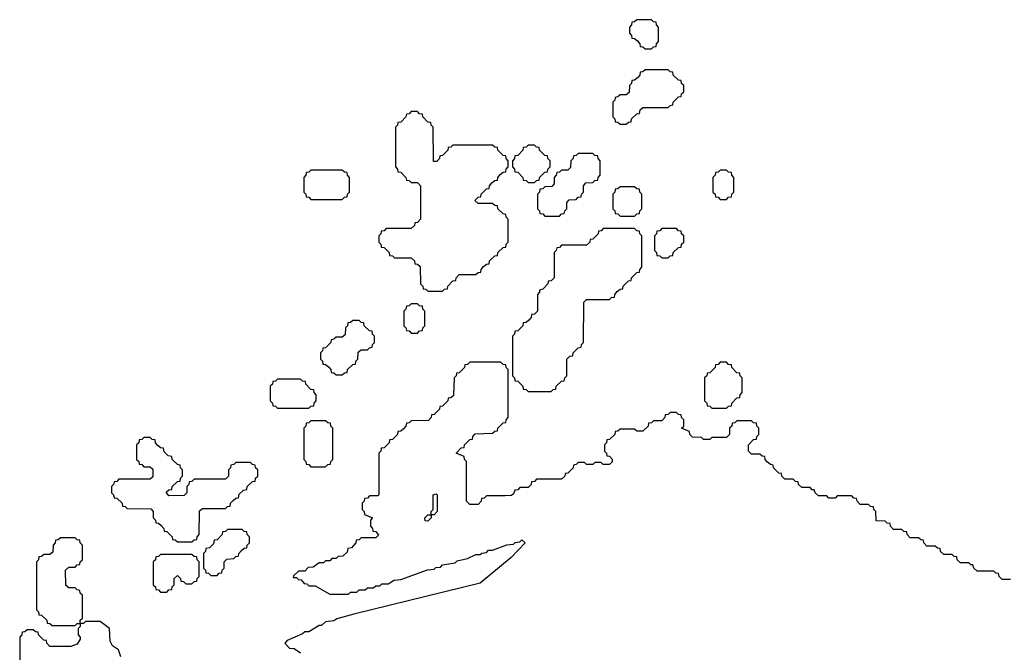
# Model space of a CAD drawing. Extents: x 2886962 to 3052311, y 540590 to 918621.
# Tile 4 of 164: x 2987470 to 2992185, y 552582 to 555610. Entities that reach past the tile are written whole.
import ezdxf

# ---------------------------------------------------------------- set-up
doc = ezdxf.new("R2010")
doc.units = 0

msp = doc.modelspace()

# ---------------------------------------------------------------- linework, layer by layer
at = {"layer": '0CON20XD'}
for points in [[(2990495, 555470), (2990505, 555480), (2990518.3, 555481.7), (2990520, 555495), (2990530, 555505), (2990530, 555575), (2990520, 555585), (2990518.3, 555598.3), (2990505, 555600), (2990495, 555610), (2990425, 555610), (2990415, 555600), (2990401.7, 555598.3), (2990400, 555585), (2990390, 555575), (2990390, 555545), (2990400, 555535), (2990401.7, 555521.7), (2990415, 555520), (2990428.3, 555508.3), (2990440, 555495), (2990441.7, 555481.7), (2990455, 555480), (2990465, 555470), (2990495, 555470)], [(2990375, 555110), (2990385, 555120), (2990398.3, 555121.7), (2990400, 555135), (2990425, 555160), (2990438.3, 555161.7), (2990441.7, 555178.3), (2990455, 555190), (2990575, 555190), (2990585, 555200), (2990598.3, 555201.7), (2990600, 555215), (2990625, 555240), (2990638.3, 555241.7), (2990640, 555255), (2990650, 555265), (2990650, 555295), (2990640, 555305), (2990638.3, 555318.3), (2990625, 555320), (2990600, 555345), (2990598.3, 555358.3), (2990585, 555360), (2990575, 555370), (2990465, 555370), (2990455, 555360), (2990441.7, 555358.3), (2990440, 555345), (2990428.3, 555331.7), (2990415, 555320), (2990401.7, 555318.3), (2990400, 555305), (2990390, 555295), (2990388.3, 555261.7), (2990375, 555250), (2990345, 555250), (2990335, 555240), (2990321.7, 555238.3), (2990320, 555225), (2990310, 555215), (2990310, 555145), (2990320, 555135), (2990321.7, 555121.7), (2990335, 555120), (2990345, 555110), (2990375, 555110)], [(2989495, 554310), (2989505, 554320), (2989518.3, 554321.7), (2989520, 554335), (2989545, 554360), (2989558.3, 554361.7), (2989560, 554375), (2989575, 554390), (2989655, 554390), (2989665, 554400), (2989678.3, 554401.7), (2989680, 554415), (2989691.7, 554428.3), (2989705, 554440), (2989718.3, 554441.7), (2989720, 554455), (2989745, 554480), (2989758.3, 554481.7), (2989760, 554495), (2989785, 554520), (2989798.3, 554521.7), (2989800, 554535), (2989810, 554545), (2989810, 554655), (2989800, 554665), (2989798.3, 554678.3), (2989785, 554680), (2989760, 554705), (2989758.3, 554718.3), (2989745, 554720), (2989735, 554730), (2989665, 554730), (2989650, 554745), (2989665, 554760), (2989678.3, 554761.7), (2989680, 554775), (2989705, 554800), (2989718.3, 554801.7), (2989720, 554815), (2989731.7, 554828.3), (2989745, 554840), (2989758.3, 554841.7), (2989760, 554855), (2989771.7, 554868.3), (2989785, 554880), (2989798.3, 554881.7), (2989800, 554895), (2989810, 554905), (2989810, 554935), (2989800, 554945), (2989798.3, 554958.3), (2989785, 554960), (2989760, 554985), (2989758.3, 554998.3), (2989745, 555000), (2989735, 555010), (2989545, 555010), (2989535, 555000), (2989521.7, 554998.3), (2989520, 554985), (2989495, 554960), (2989481.7, 554958.3), (2989480, 554945), (2989468.3, 554931.7), (2989451.7, 554931.7), (2989450, 555095), (2989440, 555105), (2989438.3, 555118.3), (2989425, 555120), (2989400, 555145), (2989398.3, 555158.3), (2989385, 555160), (2989375, 555170), (2989345, 555170), (2989335, 555160), (2989321.7, 555158.3), (2989320, 555145), (2989295, 555120), (2989281.7, 555118.3), (2989280, 555105), (2989270, 555095), (2989270, 554905), (2989280, 554895), (2989281.7, 554881.7), (2989295, 554880), (2989320, 554855), (2989321.7, 554841.7), (2989335, 554840), (2989345, 554830), (2989375, 554830), (2989390, 554815), (2989390, 554655), (2989375, 554640), (2989361.7, 554638.3), (2989360, 554625), (2989345, 554610), (2989225, 554610), (2989215, 554600), (2989201.7, 554598.3), (2989200, 554585), (2989190, 554575), (2989190, 554545), (2989200, 554535), (2989201.7, 554521.7), (2989215, 554520), (2989240, 554495), (2989241.7, 554481.7), (2989255, 554480), (2989265, 554470), (2989345, 554470), (2989360, 554455), (2989361.7, 554441.7), (2989375, 554440), (2989388.3, 554428.3), (2989390, 554345), (2989400, 554335), (2989401.7, 554321.7), (2989415, 554320), (2989425, 554310), (2989495, 554310)], [(2989935, 554830), (2989945, 554840), (2989958.3, 554841.7), (2989960, 554855), (2989985, 554880), (2989998.3, 554881.7), (2990000, 554895), (2990010, 554905), (2990010, 554935), (2990000, 554945), (2989998.3, 554958.3), (2989985, 554960), (2989960, 554985), (2989958.3, 554998.3), (2989945, 555000), (2989935, 555010), (2989905, 555010), (2989895, 555000), (2989881.7, 554998.3), (2989880, 554985), (2989855, 554960), (2989841.7, 554958.3), (2989840, 554945), (2989830, 554935), (2989830, 554905), (2989840, 554895), (2989841.7, 554881.7), (2989855, 554880), (2989880, 554855), (2989881.7, 554841.7), (2989895, 554840), (2989905, 554830), (2989935, 554830)], [(2990055, 554670), (2990065, 554680), (2990078.3, 554681.7), (2990080, 554695), (2990090, 554705), (2990090, 554735), (2990101.7, 554748.3), (2990135, 554750), (2990145, 554760), (2990158.3, 554761.7), (2990160, 554775), (2990170, 554785), (2990170, 554815), (2990181.7, 554828.3), (2990215, 554830), (2990225, 554840), (2990238.3, 554841.7), (2990240, 554855), (2990250, 554865), (2990250, 554935), (2990240, 554945), (2990238.3, 554958.3), (2990225, 554960), (2990215, 554970), (2990145, 554970), (2990135, 554960), (2990121.7, 554958.3), (2990120, 554945), (2990110, 554935), (2990108.3, 554901.7), (2990095, 554890), (2990065, 554890), (2990055, 554880), (2990041.7, 554878.3), (2990040, 554865), (2990030, 554855), (2990030, 554825), (2990018.3, 554811.7), (2989985, 554810), (2989975, 554800), (2989961.7, 554798.3), (2989960, 554785), (2989950, 554775), (2989950, 554705), (2989960, 554695), (2989961.7, 554681.7), (2989975, 554680), (2989985, 554670), (2990055, 554670)], [(2989015, 554750), (2989025, 554760), (2989038.3, 554761.7), (2989040, 554775), (2989050, 554785), (2989050, 554855), (2989040, 554865), (2989038.3, 554878.3), (2989025, 554880), (2989015, 554890), (2988865, 554890), (2988855, 554880), (2988841.7, 554878.3), (2988840, 554865), (2988830, 554855), (2988830, 554785), (2988840, 554775), (2988841.7, 554761.7), (2988855, 554760), (2988865, 554750), (2989015, 554750)], [(2990855, 554750), (2990865, 554760), (2990878.3, 554761.7), (2990880, 554775), (2990890, 554785), (2990890, 554855), (2990880, 554865), (2990878.3, 554878.3), (2990865, 554880), (2990855, 554890), (2990825, 554890), (2990815, 554880), (2990801.7, 554878.3), (2990800, 554865), (2990790, 554855), (2990790, 554785), (2990800, 554775), (2990801.7, 554761.7), (2990815, 554760), (2990825, 554750), (2990855, 554750)], [(2990415, 554670), (2990425, 554680), (2990438.3, 554681.7), (2990440, 554695), (2990450, 554705), (2990450, 554775), (2990440, 554785), (2990438.3, 554798.3), (2990425, 554800), (2990415, 554810), (2990345, 554810), (2990335, 554800), (2990321.7, 554798.3), (2990320, 554785), (2990310, 554775), (2990310, 554705), (2990320, 554695), (2990321.7, 554681.7), (2990335, 554680), (2990345, 554670), (2990415, 554670)], [(2990015, 553830), (2990025, 553840), (2990038.3, 553841.7), (2990040, 553855), (2990065, 553880), (2990078.3, 553881.7), (2990080, 553895), (2990090, 553905), (2990090, 553985), (2990105, 554000), (2990118.3, 554001.7), (2990120, 554015), (2990145, 554040), (2990158.3, 554041.7), (2990160, 554055), (2990170, 554065), (2990171.7, 554258.3), (2990185, 554270), (2990295, 554270), (2990305, 554280), (2990318.3, 554281.7), (2990320, 554295), (2990331.7, 554308.3), (2990345, 554320), (2990358.3, 554321.7), (2990360, 554335), (2990385, 554360), (2990398.3, 554361.7), (2990400, 554375), (2990425, 554400), (2990438.3, 554401.7), (2990440, 554415), (2990450, 554425), (2990450, 554575), (2990440, 554585), (2990438.3, 554598.3), (2990425, 554600), (2990415, 554610), (2990265, 554610), (2990255, 554600), (2990241.7, 554598.3), (2990240, 554585), (2990215, 554560), (2990201.7, 554558.3), (2990200, 554545), (2990185, 554530), (2990065, 554530), (2990055, 554520), (2990041.7, 554518.3), (2990040, 554505), (2990030, 554495), (2990030, 554375), (2990015, 554360), (2990001.7, 554358.3), (2990000, 554345), (2989975, 554320), (2989960, 554315), (2989960, 554305), (2989950, 554295), (2989950, 554215), (2989935, 554200), (2989921.7, 554198.3), (2989920, 554185), (2989908.3, 554171.7), (2989895, 554160), (2989881.7, 554158.3), (2989880, 554145), (2989855, 554120), (2989841.7, 554118.3), (2989840, 554105), (2989830, 554095), (2989830, 553905), (2989840, 553895), (2989841.7, 553881.7), (2989855, 553880), (2989880, 553855), (2989881.7, 553841.7), (2989895, 553840), (2989905, 553830), (2990015, 553830)], [(2990575, 554470), (2990585, 554480), (2990598.3, 554481.7), (2990600, 554495), (2990625, 554520), (2990638.3, 554521.7), (2990640, 554535), (2990650, 554545), (2990650, 554575), (2990640, 554585), (2990638.3, 554598.3), (2990625, 554600), (2990615, 554610), (2990545, 554610), (2990535, 554600), (2990521.7, 554598.3), (2990520, 554585), (2990510, 554575), (2990510, 554505), (2990520, 554495), (2990521.7, 554481.7), (2990535, 554480), (2990545, 554470), (2990575, 554470)], [(2989375, 554110), (2989385, 554120), (2989398.3, 554121.7), (2989400, 554135), (2989410, 554145), (2989410, 554215), (2989400, 554225), (2989398.3, 554238.3), (2989385, 554240), (2989375, 554250), (2989345, 554250), (2989335, 554240), (2989321.7, 554238.3), (2989320, 554225), (2989310, 554215), (2989310, 554145), (2989320, 554135), (2989321.7, 554121.7), (2989335, 554120), (2989345, 554110), (2989375, 554110)], [(2989015, 553910), (2989025, 553920), (2989038.3, 553921.7), (2989040, 553935), (2989065, 553960), (2989078.3, 553961.7), (2989080, 553975), (2989090, 553985), (2989091.7, 554018.3), (2989105, 554030), (2989135, 554030), (2989145, 554040), (2989158.3, 554041.7), (2989160, 554055), (2989170, 554065), (2989170, 554095), (2989160, 554105), (2989158.3, 554118.3), (2989145, 554120), (2989120, 554145), (2989118.3, 554158.3), (2989105, 554160), (2989095, 554170), (2989065, 554170), (2989055, 554160), (2989041.7, 554158.3), (2989040, 554145), (2989030, 554135), (2989028.3, 554101.7), (2989015, 554090), (2988985, 554090), (2988975, 554080), (2988961.7, 554078.3), (2988960, 554065), (2988935, 554040), (2988921.7, 554038.3), (2988920, 554025), (2988910, 554015), (2988910, 553985), (2988920, 553975), (2988921.7, 553961.7), (2988935, 553960), (2988948.3, 553948.3), (2988960, 553935), (2988961.7, 553921.7), (2988975, 553920), (2988985, 553910), (2989015, 553910)], [(2992215, 552930), (2992175, 552930), (2992160, 552945), (2992158.3, 552958.3), (2992145, 552960), (2992135, 552970), (2992055, 552970), (2992040, 552985), (2992035, 553000), (2992025, 553000), (2992015, 553010), (2991975, 553010), (2991960, 553025), (2991958.3, 553038.3), (2991945, 553040), (2991935, 553050), (2991895, 553050), (2991880, 553065), (2991878.3, 553078.3), (2991865, 553080), (2991855, 553090), (2991815, 553090), (2991800, 553105), (2991798.3, 553118.3), (2991785, 553120), (2991775, 553130), (2991735, 553130), (2991720, 553145), (2991718.3, 553158.3), (2991705, 553160), (2991695, 553170), (2991655, 553170), (2991640, 553185), (2991638.3, 553198.3), (2991625, 553200), (2991615, 553210), (2991571.7, 553211.7), (2991570, 553255), (2991560, 553265), (2991558.3, 553278.3), (2991545, 553280), (2991535, 553290), (2991495, 553290), (2991480, 553305), (2991478.3, 553318.3), (2991465, 553320), (2991455, 553330), (2991385, 553330), (2991375, 553320), (2991345, 553320), (2991335, 553330), (2991295, 553330), (2991280, 553345), (2991275, 553360), (2991265, 553360), (2991255, 553370), (2991215, 553370), (2991200, 553385), (2991198.3, 553398.3), (2991185, 553400), (2991175, 553410), (2991135, 553410), (2991120, 553425), (2991118.3, 553438.3), (2991105, 553440), (2991080, 553465), (2991078.3, 553478.3), (2991065, 553480), (2991051.7, 553491.7), (2991040, 553505), (2991038.3, 553518.3), (2991025, 553520), (2991015, 553530), (2990975, 553530), (2990960, 553545), (2990960, 553575), (2990985, 553600), (2990998.3, 553601.7), (2991000, 553615), (2991010, 553625), (2991010, 553655), (2991000, 553665), (2990998.3, 553678.3), (2990985, 553680), (2990975, 553690), (2990905, 553690), (2990895, 553680), (2990881.7, 553678.3), (2990880, 553665), (2990870, 553655), (2990870, 553625), (2990855, 553610), (2990785, 553610), (2990775, 553600), (2990745, 553600), (2990735, 553610), (2990691.7, 553611.7), (2990680, 553625), (2990678.3, 553638.3), (2990640, 553655), (2990650, 553665), (2990650, 553695), (2990640, 553705), (2990638.3, 553718.3), (2990625, 553720), (2990615, 553730), (2990585, 553730), (2990575, 553720), (2990561.7, 553718.3), (2990560, 553705), (2990545, 553690), (2990505, 553690), (2990495, 553680), (2990481.7, 553678.3), (2990480, 553665), (2990455, 553640), (2990425, 553640), (2990415, 553650), (2990345, 553650), (2990335, 553640), (2990321.7, 553638.3), (2990320, 553625), (2990295, 553600), (2990281.7, 553598.3), (2990280, 553585), (2990270, 553575), (2990270, 553545), (2990280, 553535), (2990281.7, 553521.7), (2990295, 553520), (2990307, 553507), (2990307, 553493), (2990295, 553480), (2990265, 553480), (2990255, 553490), (2990225, 553490), (2990215, 553480), (2990185, 553480), (2990175, 553490), (2990145, 553490), (2990135, 553480), (2990121.7, 553478.3), (2990120, 553465), (2990095, 553440), (2990081.7, 553438.3), (2990080, 553425), (2990065, 553410), (2989945, 553410), (2989935, 553400), (2989921.7, 553398.3), (2989920, 553385), (2989905, 553370), (2989865, 553370), (2989855, 553360), (2989841.7, 553358.3), (2989835, 553340), (2989825, 553332.5), (2989795, 553330), (2989705, 553330), (2989695, 553320), (2989681.7, 553318.3), (2989680, 553305), (2989665, 553290), (2989625, 553290), (2989610, 553305), (2989610, 553495), (2989600, 553505), (2989598.3, 553518.3), (2989560, 553535), (2989585, 553560), (2989598.3, 553561.7), (2989600, 553575), (2989625, 553600), (2989638.3, 553601.7), (2989640, 553615), (2989651.7, 553628.3), (2989735, 553630), (2989745, 553640), (2989758.3, 553641.7), (2989760, 553655), (2989785, 553680), (2989798.3, 553681.7), (2989800, 553695), (2989810, 553705), (2989810, 553935), (2989800, 553945), (2989798.3, 553958.3), (2989785, 553960), (2989775, 553970), (2989625, 553970), (2989615, 553960), (2989601.7, 553958.3), (2989600, 553945), (2989575, 553920), (2989561.7, 553918.3), (2989560, 553905), (2989550, 553895), (2989548.3, 553811.7), (2989535, 553800), (2989521.7, 553798.3), (2989520, 553785), (2989495, 553760), (2989481.7, 553758.3), (2989480, 553745), (2989455, 553720), (2989441.7, 553718.3), (2989440, 553705), (2989428.3, 553691.7), (2989345, 553690), (2989335, 553680), (2989321.7, 553678.3), (2989320, 553665), (2989308.3, 553651.7), (2989295, 553640), (2989281.7, 553638.3), (2989280, 553625), (2989255, 553600), (2989241.7, 553598.3), (2989240, 553585), (2989215, 553560), (2989201.7, 553558.3), (2989200, 553545), (2989190, 553535), (2989190, 553335), (2989185, 553330), (2989145, 553330), (2989135, 553320), (2989121.7, 553318.3), (2989120, 553305), (2989110, 553295), (2989110, 553265), (2989120, 553255), (2989121.7, 553241.7), (2989160, 553225), (2989150, 553215), (2989150, 553185), (2989160, 553175), (2989161.7, 553161.7), (2989175, 553160), (2989188.3, 553141.7), (2989175, 553130), (2989105, 553130), (2989095, 553120), (2989081.7, 553118.3), (2989080, 553105), (2989058.3, 553081.7), (2989041.7, 553078.3), (2989038.3, 553061.7), (2989018.3, 553041.7), (2988995, 553040), (2988985, 553030), (2988965, 553030), (2988955, 553020), (2988935, 553020), (2988925, 553010), (2988905, 553010), (2988875, 552990), (2988851.7, 552988.3), (2988835, 552970), (2988805, 552970), (2988781.7, 552948.3), (2988780, 552940), (2988795, 552940), (2988805, 552930), (2988818.3, 552928.3), (2988831.7, 552911.7), (2988845, 552910), (2988855, 552900), (2988885, 552900), (2988955, 552860), (2989045, 552860), (2989055, 552870), (2989085, 552870), (2989095, 552880), (2989125, 552880), (2989135, 552890), (2989165, 552890), (2989175, 552900), (2989195, 552900), (2989205, 552910), (2989235, 552910), (2989263, 552927), (2989295, 552930), (2989423, 552977), (2989455, 552980), (2989463, 552987), (2989485, 552990), (2989495, 553000), (2989555, 553010), (2989565, 553020), (2989615, 553030), (2989655, 553050), (2989675, 553050), (2989683, 553057), (2989705, 553060), (2989715, 553070), (2989735, 553070), (2989803, 553097), (2989835, 553100), (2989843, 553107), (2989865, 553110), (2989875, 553120), (2989890, 553105), (2989823.9, 553036.1), (2989675, 552913.1), (2989070, 552765), (2988988.3, 552741.7), (2988975, 552732.5), (2988935, 552727.5), (2988915, 552710), (2988905, 552710), (2988855, 552680), (2988835, 552680), (2988825, 552670), (2988751.7, 552638.3), (2988740, 552625), (2988761.7, 552601.7), (2988785, 552600), (2988815, 552580)], [(2990855, 553750), (2990865, 553760), (2990878.3, 553761.7), (2990880, 553775), (2990905, 553800), (2990918.3, 553801.7), (2990920, 553815), (2990930, 553825), (2990930, 553895), (2990920, 553905), (2990918.3, 553918.3), (2990905, 553920), (2990880, 553945), (2990878.3, 553958.3), (2990865, 553960), (2990855, 553970), (2990825, 553970), (2990815, 553960), (2990801.7, 553958.3), (2990800, 553945), (2990775, 553920), (2990761.7, 553918.3), (2990760, 553905), (2990750, 553895), (2990750, 553785), (2990760, 553775), (2990761.7, 553761.7), (2990775, 553760), (2990785, 553750), (2990855, 553750)], [(2988855, 553750), (2988865, 553760), (2988878.3, 553761.7), (2988880, 553775), (2988890, 553785), (2988890, 553815), (2988880, 553825), (2988878.3, 553838.3), (2988865, 553840), (2988840, 553865), (2988838.3, 553878.3), (2988825, 553880), (2988815, 553890), (2988705, 553890), (2988695, 553880), (2988681.7, 553878.3), (2988680, 553865), (2988670, 553855), (2988670, 553785), (2988680, 553775), (2988681.7, 553761.7), (2988695, 553760), (2988705, 553750), (2988855, 553750)], [(2988935, 553470), (2988945, 553480), (2988958.3, 553481.7), (2988960, 553495), (2988970, 553505), (2988970, 553655), (2988960, 553665), (2988958.3, 553678.3), (2988945, 553680), (2988935, 553690), (2988865, 553690), (2988855, 553680), (2988841.7, 553678.3), (2988840, 553665), (2988830, 553655), (2988830, 553505), (2988840, 553495), (2988841.7, 553481.7), (2988855, 553480), (2988865, 553470), (2988935, 553470)], [(2988295, 553110), (2988305, 553120), (2988318.3, 553121.7), (2988320, 553135), (2988330, 553145), (2988331.7, 553258.3), (2988345, 553270), (2988455, 553270), (2988465, 553280), (2988478.3, 553281.7), (2988480, 553295), (2988491.7, 553308.3), (2988505, 553320), (2988518.3, 553321.7), (2988521.7, 553338.3), (2988541.7, 553358.3), (2988558.3, 553361.7), (2988560, 553375), (2988585, 553400), (2988598.3, 553401.7), (2988600, 553415), (2988610, 553425), (2988610, 553455), (2988600, 553465), (2988598.3, 553478.3), (2988585, 553480), (2988575, 553490), (2988505, 553490), (2988495, 553480), (2988481.7, 553478.3), (2988480, 553465), (2988470, 553455), (2988470, 553425), (2988455, 553410), (2988305, 553410), (2988295, 553400), (2988281.7, 553398.3), (2988280, 553385), (2988270, 553375), (2988270, 553345), (2988258.3, 553331.7), (2988185, 553330), (2988171.7, 553348.3), (2988185, 553360), (2988198.3, 553361.7), (2988200, 553375), (2988225, 553400), (2988238.3, 553401.7), (2988240, 553415), (2988250, 553425), (2988250, 553455), (2988240, 553465), (2988238.3, 553478.3), (2988225, 553480), (2988200, 553505), (2988198.3, 553518.3), (2988181.7, 553521.7), (2988161.7, 553541.7), (2988158.3, 553558.3), (2988145, 553560), (2988131.7, 553571.7), (2988120, 553585), (2988118.3, 553598.3), (2988105, 553600), (2988095, 553610), (2988065, 553610), (2988055, 553600), (2988041.7, 553598.3), (2988040, 553585), (2988030, 553575), (2988030, 553505), (2988040, 553495), (2988041.7, 553481.7), (2988055, 553480), (2988065, 553470), (2988095, 553470), (2988108.3, 553458.3), (2988108.3, 553421.7), (2988095, 553410), (2987945, 553410), (2987935, 553400), (2987921.7, 553398.3), (2987920, 553385), (2987910, 553375), (2987910, 553345), (2987920, 553335), (2987921.7, 553321.7), (2987935, 553320), (2987960, 553295), (2987961.7, 553281.7), (2987975, 553280), (2987985, 553270), (2988098.3, 553268.3), (2988110, 553255), (2988110, 553225), (2988120, 553215), (2988121.7, 553201.7), (2988135, 553200), (2988148.3, 553188.3), (2988160, 553175), (2988161.7, 553161.7), (2988175, 553160), (2988200, 553135), (2988201.7, 553121.7), (2988215, 553120), (2988225, 553110), (2988295, 553110)], [(2989425, 553210), (2989411.7, 553211.7), (2989410, 553225), (2989425, 553240), (2989440, 553240), (2989440, 553255), (2989450, 553265), (2989450, 553335), (2989465, 553340), (2989470, 553335), (2989470, 553255), (2989455, 553240), (2989440, 553240), (2989440, 553225), (2989425, 553210)], [(2988415, 552950), (2988425, 552960), (2988438.3, 552961.7), (2988440, 552975), (2988450, 552985), (2988450, 553015), (2988461.7, 553028.3), (2988495, 553030), (2988505, 553040), (2988518.3, 553041.7), (2988520, 553055), (2988531.7, 553068.3), (2988545, 553080), (2988558.3, 553081.7), (2988560, 553095), (2988570, 553105), (2988570, 553135), (2988560, 553145), (2988558.3, 553158.3), (2988545, 553160), (2988535, 553170), (2988465, 553170), (2988455, 553160), (2988441.7, 553158.3), (2988440, 553145), (2988415, 553120), (2988401.7, 553118.3), (2988398.3, 553101.7), (2988378.3, 553081.7), (2988361.7, 553078.3), (2988360, 553065), (2988350, 553055), (2988350, 552985), (2988360, 552975), (2988361.7, 552961.7), (2988375, 552960), (2988385, 552950), (2988415, 552950)], [(2987735, 552710), (2987745, 552720), (2987760, 552720), (2987760, 552735), (2987770, 552745), (2987770, 552855), (2987760, 552865), (2987758.3, 552878.3), (2987745, 552880), (2987735, 552890), (2987705, 552890), (2987691.7, 552901.7), (2987690, 552975), (2987705, 552990), (2987735, 552990), (2987745, 553000), (2987758.3, 553001.7), (2987760, 553015), (2987770, 553025), (2987770, 553095), (2987760, 553105), (2987758.3, 553118.3), (2987745, 553120), (2987735, 553130), (2987665, 553130), (2987655, 553120), (2987641.7, 553118.3), (2987640, 553105), (2987630, 553095), (2987628.3, 553061.7), (2987615, 553050), (2987585, 553050), (2987575, 553040), (2987561.7, 553038.3), (2987560, 553025), (2987550, 553015), (2987550, 552785), (2987560, 552775), (2987561.7, 552761.7), (2987575, 552760), (2987600, 552735), (2987601.7, 552721.7), (2987615, 552720), (2987625, 552710), (2987735, 552710)], [(2988175, 552870), (2988185, 552880), (2988198.3, 552881.7), (2988200, 552895), (2988210, 552905), (2988210, 552935), (2988225, 552950), (2988240, 552935), (2988241.7, 552921.7), (2988255, 552920), (2988265, 552910), (2988295, 552910), (2988305, 552920), (2988318.3, 552921.7), (2988320, 552935), (2988330, 552945), (2988330, 553015), (2988320, 553025), (2988318.3, 553038.3), (2988305, 553040), (2988295, 553050), (2988145, 553050), (2988135, 553040), (2988121.7, 553038.3), (2988120, 553025), (2988110, 553015), (2988110, 552905), (2988120, 552895), (2988121.7, 552881.7), (2988135, 552880), (2988145, 552870), (2988175, 552870)], [(2987955, 552560), (2987943, 552593), (2987915, 552612.5), (2987902.5, 552635), (2987900, 552695), (2987855, 552730), (2987785, 552730), (2987775, 552720), (2987760, 552720), (2987760, 552705), (2987750, 552695), (2987750, 552665), (2987760, 552655), (2987760, 552645), (2987745, 552620), (2987715, 552610), (2987615, 552610), (2987600, 552625), (2987598.3, 552638.3), (2987585, 552640), (2987560, 552665), (2987558.3, 552678.3), (2987545, 552680), (2987535, 552690), (2987505, 552690), (2987495, 552680), (2987481.7, 552678.3), (2987480, 552665), (2987470, 552655), (2987470, 552505)]]:
    msp.add_lwpolyline(points, dxfattribs=at)

doc.saveas('drawing.dxf')
